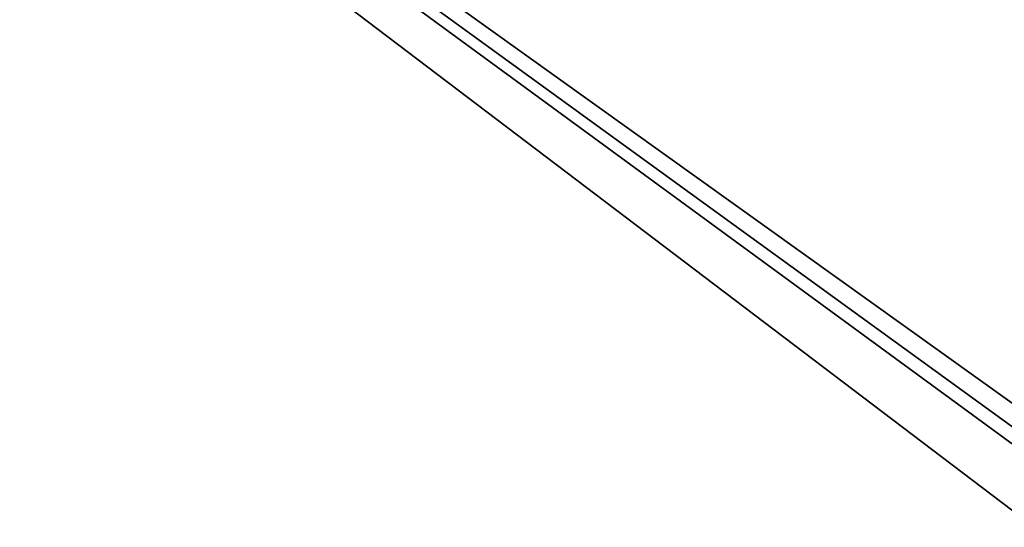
# Model space of a CAD drawing. Header units: millimetres. Extents: x -98 to 58, y -78 to 78.
# Tile 20 of 106: x -58 to -44, y 16 to 23. Entities that reach past the tile are written whole.
import ezdxf

# ---------------------------------------------------------------- set-up
doc = ezdxf.new("R2010")
doc.units = ezdxf.units.MM
doc.header["$LTSCALE"] = 52.148148
doc.layers.add('375', color=7, linetype='CONTINUOUS')
doc.layers.add('377', color=7, linetype='CONTINUOUS')

msp = doc.modelspace()

# ---------------------------------------------------------------- linework, layer by layer
at = {"layer": '375', "linetype": 'CONTINUOUS'}
for points in [[(-43.034, 70.891, 25.038), (-24.455, 6.865, 25.988), (-63.813, 60.303, 25.038), (-43.034, 70.891, 25.038)], [(-63.813, 60.303, 25.038), (-25.04, 4.262, 25.992), (-80.303, 43.813, 25.038), (-63.813, 60.303, 25.038)], [(-24.455, 6.865, 25.988), (-25.04, 4.262, 25.992), (-63.813, 60.303, 25.038), (-24.455, 6.865, 25.988)], [(-80.303, 43.813, 25.038), (-25.313, 2.105, 25.994), (-90.891, 23.034, 25.038), (-80.303, 43.813, 25.038)], [(-25.04, 4.262, 25.992), (-25.313, 2.105, 25.994), (-80.303, 43.813, 25.038), (-25.04, 4.262, 25.992)], [(-90.891, 23.034, 25.038), (-25.313, 2.105, 25.994), (-48.146, 9.1, 25.849), (-90.891, 23.034, 25.038)], [(-61.03, 8.979, 25.695), (-90.891, 23.034, 25.038), (-57.934, 10.557, 25.732), (-61.03, 8.979, 25.695)], [(-57.934, 10.557, 25.732), (-90.891, 23.034, 25.038), (-54.502, 11.101, 25.773), (-57.934, 10.557, 25.732)], [(-54.502, 11.101, 25.773), (-90.891, 23.034, 25.038), (-48.146, 9.1, 25.849), (-54.502, 11.101, 25.773)]]:
    msp.add_3dface(points, dxfattribs=at)
at = {"layer": '377', "linetype": 'CONTINUOUS'}
for points in [[(-43.656, 72.806, 27.986), (-64.997, 61.933, 27.986), (-20.91, 1.296, 29), (-43.656, 72.806, 27.986)], [(-64.997, 61.933, 27.986), (-81.933, 44.997, 27.986), (-20.936, 0.767, 29), (-64.997, 61.933, 27.986)], [(-20.91, 1.296, 29), (-64.997, 61.933, 27.986), (-20.936, 0.767, 29), (-20.91, 1.296, 29)], [(-81.933, 44.997, 27.986), (-92.806, 23.656, 27.986), (-20.947, 0.372, 29), (-81.933, 44.997, 27.986)], [(-20.936, 0.767, 29), (-81.933, 44.997, 27.986), (-20.947, 0.372, 29), (-20.936, 0.767, 29)], [(-92.806, 23.656, 27.986), (-96.553, 0, 27.986), (-54.502, 6.7, 28.786), (-92.806, 23.656, 27.986)], [(-20.947, 0.372, 29), (-92.806, 23.656, 27.986), (-52.229, 6.303, 28.814), (-20.947, 0.372, 29)], [(-92.806, 23.656, 27.986), (-54.502, 6.7, 28.786), (-52.229, 6.303, 28.814), (-92.806, 23.656, 27.986)]]:
    msp.add_3dface(points, dxfattribs=at)

doc.saveas('drawing.dxf')
